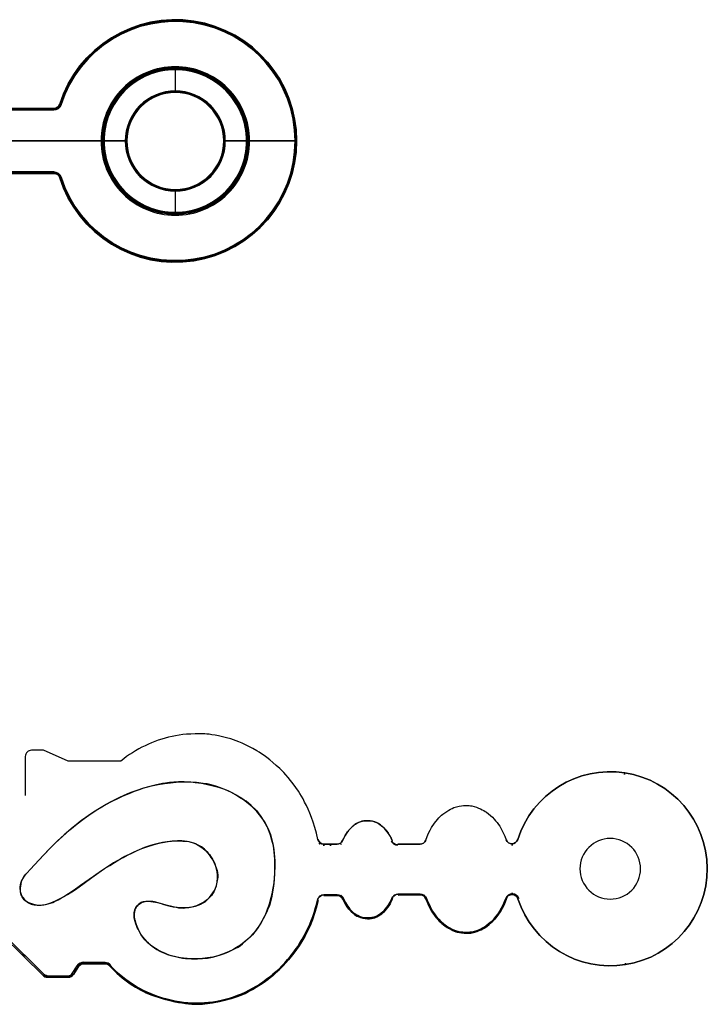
# Model space of a CAD drawing. Extents: x -553 to 949, y 557 to 2321.
# Tile 6 of 25: x -230 to -116, y 557 to 720. Entities that reach past the tile are written whole.
import ezdxf

# ---------------------------------------------------------------- set-up
doc = ezdxf.new("R2010")
doc.units = 0
for name, color, linetype in [('54.Minute Hand', 1, 'CONTINUOUS'), ('55.Hour Hand', 1, 'CONTINUOUS'), ('Default Layer', 1, 'CONTINUOUS')]:
    doc.layers.add(name, color=color, linetype=linetype)

msp = doc.modelspace()

# ---------------------------------------------------------------- linework, layer by layer
at = {"layer": '54.Minute Hand'}
for points in [[(-147.43, 584.39, -0.369581), (-129.77, 595.39, -0.369581), (-116.18, 579.63, 0.369581), (-129.77, 595.39, 0.369581), (-147.43, 584.39)], [(-180.38, 584.42, 0.353995), (-179.4, 583.63, -0.353995), (-180.38, 584.42)], [(-177.23, 583.63, 0.295492), (-176.31, 584.22, -0.295492), (-177.23, 583.63)], [(-168.23, 584.17, 0.295492), (-167.21, 583.5, -0.295492), (-168.23, 584.17)], [(-163.55, 583.63, 0.315844), (-162.61, 584.29, -0.315844), (-163.55, 583.63)], [(-149.33, 584.36, 0.323545), (-148.37, 583.69, 0.323545), (-147.43, 584.39, -0.323545), (-148.37, 583.69, -0.323545), (-149.33, 584.36)], [(-137.18, 579.57, 0.414214), (-132.18, 574.57, 0.414214), (-127.18, 579.57, 0.414214), (-132.18, 584.57, 0.414214), (-137.18, 579.57)], [(-127.18, 579.57, 0.414214), (-132.18, 584.57, 0.414214), (-137.18, 579.57, 0.414214), (-132.18, 574.57, 0.414214), (-127.18, 579.57)], [(-127.18, 579.57, 0.414214), (-132.18, 584.57, 0.414214), (-137.18, 579.57, 0.414214), (-132.18, 574.57, 0.414214), (-127.18, 579.57)], [(-147.4, 574.64, 0.369581), (-129.65, 563.77, 0.369581), (-116.18, 579.63, -0.369581), (-129.65, 563.77, -0.369581), (-147.4, 574.64)], [(-180.47, 574.38, -0.350647), (-179.38, 575.27, 0.350647), (-180.47, 574.38)], [(-177.19, 575.29, -0.295492), (-176.16, 574.63, 0.295492), (-177.19, 575.29)], [(-177.19, 575.16, -0.295492), (-176.28, 574.58, 0.295492), (-177.19, 575.16)], [(-168.2, 574.69, -0.295492), (-167.18, 575.37, 0.295492), (-168.2, 574.69)], [(-163.52, 575.39, -0.315844), (-162.46, 574.66, 0.315844), (-163.52, 575.39)], [(-163.52, 575.27, -0.315844), (-162.58, 574.62, 0.315844), (-163.52, 575.27)], [(-149.41, 574.69, -0.323545), (-148.34, 575.46, -0.323545), (-147.28, 574.68, 0.323545), (-148.34, 575.46, 0.323545), (-149.41, 574.69)], [(-149.3, 574.65, -0.323545), (-148.34, 575.33, -0.323545), (-147.4, 574.64, 0.323545), (-148.34, 575.33, 0.323545), (-149.3, 574.65)], [(-220.06, 563.59), (-219.85, 563.45, -0.253707), (-219.02, 563.91), (-219.02, 564.16, 0.253707), (-220.06, 563.59)], [(-219.96, 563.52, -0.253707), (-219.02, 564.03, 0.253707), (-219.96, 563.52)], [(-219.85, 563.45, -0.253707), (-219.02, 563.91, 0.253707), (-219.85, 563.45)], [(-215.49, 564.03, -0.212061), (-214.66, 563.66, 0.212061), (-215.49, 564.03)], [(-215.49, 563.91, -0.212061), (-214.75, 563.58, 0.212061), (-215.49, 563.91)], [(-225.71, 561.97, 0.196989), (-225.01, 561.69), (-225.01, 561.94, -0.196989), (-225.53, 562.15), (-225.71, 561.97)], [(-225.62, 562.06, 0.196989), (-225.01, 561.81, -0.196989), (-225.62, 562.06)], [(-221.55, 561.69), (-225.01, 561.69), (-221.55, 561.69, 0.253707), (-220.71, 562.14, -0.253707), (-221.55, 561.69)], [(-221.55, 561.81, 0.253707), (-220.81, 562.21, -0.253707), (-221.55, 561.81)]]:
    msp.add_lwpolyline(points, format="xyb", close=True, dxfattribs=at)
for points in [[(-129.81, 595.14), (-129.77, 595.39), (-129.81, 595.14)], [(-200.26, 564.71), (-201.2, 564.72), (-201.95, 564.76), (-202.52, 564.83), (-203.06, 564.91), (-203.57, 565.01), (-204.05, 565.11), (-204.5, 565.23), (-204.92, 565.35), (-205.3, 565.49), (-205.64, 565.63), (-206.19, 565.89), (-206.7, 566.16), (-207.18, 566.43), (-207.61, 566.71), (-208, 566.99), (-208.34, 567.28), (-208.65, 567.57), (-208.91, 567.86), (-209.19, 568.23), (-209.45, 568.58), (-209.67, 568.93), (-209.86, 569.26), (-210.03, 569.59), (-210.17, 569.9), (-210.29, 570.2), (-210.39, 570.49), (-210.55, 571.06), (-210.66, 571.56), (-210.7, 571.97), (-210.7, 572.15), (-210.68, 572.31), (-210.62, 572.56), (-210.55, 572.79), (-210.38, 573.18), (-210.21, 573.47), (-210.12, 573.58), (-210.04, 573.65), (-209.79, 573.82), (-209.55, 573.95), (-209.32, 574.05), (-209.1, 574.12), (-208.89, 574.17), (-208.71, 574.21), (-208.4, 574.22), (-207.96, 574.19), (-207.56, 574.14), (-207.18, 574.08), (-206.84, 574), (-206.25, 573.85), (-205.78, 573.7), (-204.72, 573.42), (-204.23, 573.31), (-203.77, 573.22), (-203.35, 573.16), (-202.96, 573.12), (-202.59, 573.1), (-202.27, 573.12), (-201.67, 573.19), (-201.11, 573.29), (-200.59, 573.42), (-200.11, 573.58), (-199.69, 573.75), (-199.31, 573.94), (-199, 574.15), (-198.74, 574.36), (-198.34, 574.78), (-197.99, 575.2), (-197.7, 575.61), (-197.46, 576.01), (-197.27, 576.4), (-197.12, 576.76), (-197.03, 577.1), (-196.98, 577.42), (-196.95, 578.01), (-196.96, 578.56), (-197.01, 579.07), (-197.1, 579.54), (-197.21, 579.97), (-197.34, 580.36), (-197.49, 580.7), (-197.65, 580.98), (-197.96, 581.44), (-198.26, 581.86), (-198.55, 582.22), (-198.83, 582.54), (-199.1, 582.8), (-199.34, 583.02), (-199.57, 583.19), (-199.78, 583.31), (-200.35, 583.58), (-200.91, 583.79), (-201.44, 583.95), (-201.93, 584.06), (-202.39, 584.14), (-202.81, 584.18), (-203.19, 584.19), (-203.52, 584.19), (-204.41, 584.12), (-205.24, 584.02), (-206.02, 583.89), (-206.73, 583.75), (-207.39, 583.59), (-207.98, 583.41), (-208.51, 583.24), (-208.98, 583.06), (-209.88, 582.68), (-210.72, 582.31), (-211.51, 581.94), (-212.23, 581.58), (-212.9, 581.23), (-213.51, 580.89), (-214.08, 580.55), (-214.59, 580.23), (-216.09, 579.23), (-217.41, 578.31), (-219.51, 576.8), (-220.58, 576.06), (-221.5, 575.44), (-222.3, 574.94), (-223.03, 574.55), (-223.58, 574.29), (-224.11, 574.06), (-224.63, 573.87), (-225.12, 573.71), (-225.59, 573.6), (-226.03, 573.53), (-226.44, 573.52), (-226.63, 573.54), (-226.81, 573.57), (-227.21, 573.66), (-227.58, 573.78), (-227.91, 573.9), (-228.19, 574.03), (-228.44, 574.17), (-228.65, 574.31), (-228.81, 574.46), (-228.93, 574.61), (-229.13, 574.95), (-229.28, 575.29), (-229.39, 575.63), (-229.45, 575.96), (-229.48, 576.29), (-229.48, 576.6), (-229.44, 576.91), (-229.37, 577.21), (-229.25, 577.53), (-229.11, 577.83), (-228.94, 578.12), (-228.75, 578.39), (-228.54, 578.66), (-228.31, 578.92), (-227.85, 579.43), (-228.31, 578.93), (-228.74, 578.43), (-228.92, 578.18), (-229.08, 577.94), (-229.2, 577.71), (-229.29, 577.48), (-229.38, 577.09), (-229.45, 576.73), (-229.48, 576.38), (-229.49, 576.06), (-229.47, 575.77), (-229.43, 575.52), (-229.37, 575.31), (-229.29, 575.15), (-229.05, 574.82), (-228.81, 574.54), (-228.56, 574.31), (-228.32, 574.11), (-228.08, 573.96), (-227.86, 573.84), (-227.65, 573.76), (-227.47, 573.71), (-227.17, 573.65), (-226.88, 573.61), (-226.32, 573.58), (-225.79, 573.61), (-225.3, 573.68), (-224.86, 573.78), (-224.46, 573.9), (-224.11, 574.03), (-223.83, 574.16), (-223.21, 574.47), (-222.65, 574.77), (-221.7, 575.32), (-220.96, 575.79), (-220.38, 576.18), (-218.93, 577.22), (-217.64, 578.16), (-216.51, 578.96), (-215.55, 579.61), (-214.72, 580.14), (-213.94, 580.62), (-213.19, 581.06), (-212.48, 581.45), (-211.82, 581.81), (-211.19, 582.12), (-210.6, 582.39), (-210.05, 582.63), (-209.23, 582.95), (-208.44, 583.23), (-207.7, 583.48), (-206.99, 583.69), (-206.32, 583.86), (-205.68, 583.99), (-205.08, 584.08), (-204.51, 584.13), (-203.86, 584.16), (-203.25, 584.16), (-202.68, 584.15), (-202.16, 584.11), (-201.69, 584.05), (-201.27, 583.96), (-200.9, 583.86), (-200.59, 583.72), (-200.12, 583.47), (-199.69, 583.21), (-199.32, 582.94), (-198.99, 582.67), (-198.7, 582.41), (-198.46, 582.16), (-198.25, 581.91), (-198.09, 581.67), (-197.79, 581.16), (-197.53, 580.66), (-197.31, 580.19), (-197.14, 579.73), (-197.02, 579.3), (-196.94, 578.9), (-196.9, 578.53), (-196.91, 578.2), (-196.98, 577.63), (-197.08, 577.1), (-197.22, 576.62), (-197.37, 576.18), (-197.55, 575.79), (-197.74, 575.46), (-197.94, 575.17), (-198.15, 574.94), (-198.6, 574.53), (-199.05, 574.19), (-199.5, 573.89), (-199.95, 573.66), (-200.38, 573.47), (-200.79, 573.33), (-201.18, 573.24), (-201.54, 573.18), (-202.11, 573.15), (-202.64, 573.14), (-203.14, 573.16), (-203.61, 573.21), (-204.05, 573.27), (-204.46, 573.35), (-205.19, 573.54), (-206.71, 573.98), (-207.33, 574.13), (-207.62, 574.18), (-207.9, 574.2), (-208.49, 574.2), (-208.99, 574.15), (-209.21, 574.11), (-209.4, 574.06), (-209.56, 573.99), (-209.69, 573.91), (-209.89, 573.75), (-210.06, 573.59), (-210.21, 573.43), (-210.33, 573.27), (-210.5, 572.98), (-210.58, 572.75), (-210.64, 572.45), (-210.67, 572.17), (-210.67, 571.91), (-210.66, 571.68), (-210.61, 571.28), (-210.54, 570.98), (-210.39, 570.53), (-210.24, 570.12), (-210.09, 569.73), (-209.93, 569.39), (-209.77, 569.07), (-209.62, 568.79), (-209.46, 568.55), (-209.31, 568.35), (-208.92, 567.9), (-208.52, 567.49), (-208.12, 567.12), (-207.73, 566.8), (-207.34, 566.52), (-206.95, 566.27), (-206.58, 566.06), (-206.21, 565.89), (-205.68, 565.66), (-205.16, 565.46), (-204.66, 565.29), (-204.16, 565.15), (-203.66, 565.03), (-203.18, 564.93), (-202.69, 564.85), (-202.2, 564.79), (-201.72, 564.75), (-201.23, 564.72), (-200.75, 564.71), (-200.26, 564.71), (-199.43, 564.76), (-198.6, 564.85), (-197.78, 565), (-197.15, 565.15), (-196.44, 565.37), (-195.76, 565.61), (-195.13, 565.86), (-194.55, 566.13), (-194.02, 566.4), (-193.56, 566.67), (-193.16, 566.93), (-192.84, 567.18), (-192.17, 567.78), (-191.57, 568.36), (-191.05, 568.92), (-190.59, 569.46), (-190.2, 569.97), (-189.86, 570.46), (-189.58, 570.93), (-189.35, 571.37), (-189.1, 571.89), (-188.88, 572.41), (-188.68, 572.93), (-188.49, 573.45), (-188.33, 573.95), (-188.18, 574.45), (-187.93, 575.43), (-187.75, 576.36), (-187.62, 577.25), (-187.54, 578.09), (-187.51, 578.87), (-187.5, 580.45), (-187.51, 581.15), (-187.54, 581.79), (-187.59, 582.36), (-187.65, 582.88), (-187.73, 583.34), (-187.82, 583.75), (-188.01, 584.46), (-188.22, 585.12), (-188.44, 585.73), (-188.66, 586.27), (-188.87, 586.76), (-189.09, 587.18), (-189.3, 587.54), (-189.5, 587.83), (-190, 588.47), (-190.48, 589.04), (-190.94, 589.54), (-191.39, 589.99), (-191.81, 590.37), (-192.21, 590.7), (-192.58, 590.97), (-192.91, 591.19), (-193.84, 591.73), (-194.75, 592.19), (-195.62, 592.59), (-196.45, 592.92), (-197.24, 593.19), (-197.98, 593.4), (-198.66, 593.56), (-199.28, 593.66), (-200.41, 593.78), (-201.47, 593.85), (-202.45, 593.89), (-203.35, 593.89), (-204.16, 593.85), (-204.88, 593.8), (-205.5, 593.72), (-206.02, 593.63), (-207.21, 593.35), (-208.31, 593.08), (-209.31, 592.79), (-210.22, 592.5), (-211.05, 592.21), (-211.8, 591.92), (-212.48, 591.63), (-213.09, 591.34), (-213.85, 590.96), (-214.59, 590.56), (-215.31, 590.16), (-216.02, 589.75), (-216.7, 589.33), (-217.38, 588.91), (-218.03, 588.47), (-218.67, 588.03), (-219.29, 587.57), (-219.9, 587.12), (-221.08, 586.17), (-222.21, 585.2), (-223.3, 584.19), (-224.46, 583.04), (-225.59, 581.86), (-227.85, 579.43), (-225.65, 581.81), (-224.64, 582.87), (-223.73, 583.78), (-222.5, 584.92), (-221.29, 585.99), (-220.09, 586.97), (-218.91, 587.88), (-217.77, 588.7), (-216.66, 589.43), (-215.6, 590.06), (-215.09, 590.34), (-214.6, 590.59), (-213.49, 591.13), (-212.47, 591.6), (-211.51, 592.01), (-210.64, 592.36), (-209.83, 592.66), (-209.1, 592.9), (-208.43, 593.09), (-207.83, 593.24), (-206.72, 593.46), (-205.66, 593.64), (-204.67, 593.77), (-203.74, 593.86), (-202.88, 593.91), (-202.07, 593.92), (-201.33, 593.89), (-200.64, 593.83), (-199.57, 593.67), (-198.57, 593.49), (-197.63, 593.27), (-196.76, 593.03), (-195.95, 592.76), (-195.22, 592.47), (-194.56, 592.16), (-193.98, 591.84), (-193.29, 591.41), (-192.67, 590.99), (-192.11, 590.58), (-191.61, 590.19), (-191.17, 589.81), (-190.79, 589.45), (-190.47, 589.11), (-190.21, 588.78), (-189.78, 588.18), (-189.39, 587.6), (-189.06, 587.05), (-188.78, 586.54), (-188.55, 586.07), (-188.36, 585.64), (-188.22, 585.27), (-188.13, 584.94), (-187.93, 584.14), (-187.78, 583.4), (-187.66, 582.72), (-187.58, 582.08), (-187.52, 581.5), (-187.49, 580.96), (-187.48, 580.47), (-187.48, 580.03), (-187.52, 578.87), (-187.6, 577.76), (-187.72, 576.71), (-187.86, 575.71), (-188.05, 574.78), (-188.27, 573.93), (-188.39, 573.53), (-188.52, 573.15), (-188.67, 572.8), (-188.82, 572.46), (-189.22, 571.66), (-189.62, 570.94), (-190.02, 570.28), (-190.41, 569.69), (-190.8, 569.17), (-191.18, 568.7), (-191.56, 568.3), (-191.93, 567.96), (-192.55, 567.45), (-193.17, 567), (-193.79, 566.59), (-194.41, 566.23), (-195.03, 565.92), (-195.65, 565.65), (-196.28, 565.41), (-196.91, 565.21), (-197.73, 565.01), (-198.57, 564.86), (-199.41, 564.76), (-200.26, 564.71)], [(-168.12, 584.22), (-168.32, 584.65), (-168.54, 585.05), (-168.75, 585.4), (-168.94, 585.68), (-169.4, 586.21), (-169.83, 586.63), (-170.04, 586.8), (-170.23, 586.94), (-170.42, 587.06), (-170.6, 587.14), (-171.01, 587.29), (-171.4, 587.4), (-171.79, 587.47), (-172.16, 587.5), (-172.51, 587.5), (-172.83, 587.47), (-173.12, 587.41), (-173.38, 587.33), (-173.71, 587.18), (-174.01, 587.02), (-174.28, 586.86), (-174.52, 586.68), (-174.75, 586.49), (-174.95, 586.3), (-175.14, 586.1), (-175.32, 585.89), (-175.61, 585.49), (-175.87, 585.08), (-176.11, 584.65), (-176.31, 584.22), (-176.11, 584.65), (-175.89, 585.05), (-175.68, 585.4), (-175.49, 585.68), (-175.03, 586.21), (-174.6, 586.63), (-174.4, 586.8), (-174.2, 586.94), (-174.01, 587.06), (-173.83, 587.14), (-173.43, 587.29), (-173.03, 587.4), (-172.64, 587.47), (-172.27, 587.5), (-171.92, 587.5), (-171.6, 587.47), (-171.31, 587.41), (-171.05, 587.33), (-170.72, 587.18), (-170.42, 587.02), (-170.15, 586.86), (-169.91, 586.68), (-169.68, 586.49), (-169.48, 586.3), (-169.29, 586.1), (-169.11, 585.89), (-168.82, 585.49), (-168.56, 585.08), (-168.33, 584.65), (-168.12, 584.22)], [(-180.19, 583.66), (-180.03, 583.85), (-180.19, 583.66)], [(-179.4, 583.38), (-179.4, 583.63), (-179.4, 583.38)], [(-179.4, 583.63), (-177.23, 583.63), (-179.4, 583.63)], [(-178.31, 583.38), (-178.31, 583.63), (-178.31, 583.38)], [(-176.68, 583.79), (-176.55, 583.58), (-176.68, 583.79)], [(-167.89, 583.58), (-167.75, 583.79), (-167.89, 583.58)], [(-167.21, 583.63), (-163.55, 583.63), (-167.21, 583.63)], [(-148.37, 583.44), (-148.37, 583.69), (-148.37, 583.44)], [(-180.16, 575.12), (-180, 574.92), (-180.16, 575.12)], [(-179.38, 575.28), (-177.19, 575.28), (-179.38, 575.28)], [(-177.19, 575.16), (-179.38, 575.15), (-177.19, 575.16)], [(-178.29, 575.15), (-178.29, 575.4), (-178.29, 575.15)], [(-176.65, 575.01), (-176.51, 575.22), (-176.65, 575.01)], [(-167.85, 575.29), (-167.72, 575.08), (-167.85, 575.29)], [(-167.18, 575.37), (-163.52, 575.39), (-167.18, 575.37)], [(-163.52, 575.27), (-167.17, 575.24), (-163.52, 575.27)], [(-165.35, 575.26), (-165.35, 575.51), (-165.35, 575.26)], [(-162.94, 575.09), (-162.8, 575.3), (-162.94, 575.09)], [(-148.34, 575.33), (-148.34, 575.58), (-148.34, 575.33)], [(-214.75, 563.58), (-214.36, 563.16), (-213.95, 562.75), (-213.54, 562.36), (-213.11, 561.98), (-212.68, 561.61), (-212.24, 561.27), (-211.8, 560.94), (-211.36, 560.62), (-210.48, 560.05), (-209.6, 559.55), (-209.17, 559.33), (-208.75, 559.14), (-208.34, 558.96), (-207.95, 558.81), (-207.25, 558.56), (-206.56, 558.33), (-205.89, 558.13), (-205.24, 557.95), (-204.6, 557.79), (-203.98, 557.65), (-203.38, 557.54), (-202.8, 557.44), (-202.24, 557.36), (-201.7, 557.3), (-201.19, 557.25), (-200.7, 557.23), (-200.24, 557.22), (-199.8, 557.23), (-199.39, 557.26), (-199.01, 557.3), (-197.75, 557.49), (-196.6, 557.71), (-195.56, 557.94), (-194.62, 558.2), (-193.79, 558.47), (-193.05, 558.74), (-192.4, 559.03), (-191.85, 559.31), (-191.19, 559.68), (-190.57, 560.06), (-189.96, 560.45), (-189.38, 560.85), (-188.82, 561.25), (-188.29, 561.66), (-187.77, 562.07), (-187.28, 562.5), (-186.8, 562.93), (-186.35, 563.37), (-185.91, 563.82), (-185.49, 564.28), (-185.08, 564.75), (-184.7, 565.22), (-184.32, 565.71), (-183.96, 566.2), (-183.34, 567.14), (-182.76, 568.1), (-182.22, 569.09), (-181.74, 570.11), (-181.31, 571.14), (-180.93, 572.2), (-180.61, 573.27), (-180.35, 574.36), (-180.61, 573.27), (-180.93, 572.21), (-181.29, 571.18), (-181.68, 570.19), (-182.11, 569.26), (-182.55, 568.39), (-183.01, 567.59), (-183.48, 566.88), (-183.93, 566.27), (-184.37, 565.68), (-184.82, 565.12), (-185.26, 564.58), (-185.7, 564.07), (-186.14, 563.59), (-186.57, 563.13), (-187, 562.7), (-187.42, 562.3), (-187.84, 561.93), (-188.24, 561.58), (-188.64, 561.26), (-189.03, 560.97), (-189.4, 560.71), (-189.76, 560.48), (-190.11, 560.27), (-191.24, 559.67), (-192.28, 559.15), (-193.26, 558.71), (-194.16, 558.35), (-194.98, 558.06), (-195.74, 557.83), (-196.41, 557.67), (-197.02, 557.57), (-197.75, 557.48), (-198.47, 557.41), (-199.17, 557.36), (-199.85, 557.34), (-200.52, 557.33), (-201.18, 557.35), (-201.82, 557.38), (-202.45, 557.43), (-203.07, 557.51), (-203.68, 557.6), (-204.28, 557.71), (-204.87, 557.83), (-205.45, 557.98), (-206.02, 558.14), (-206.58, 558.32), (-207.14, 558.51), (-207.68, 558.72), (-208.22, 558.94), (-208.74, 559.18), (-209.26, 559.43), (-209.77, 559.7), (-210.28, 559.98), (-210.77, 560.28), (-211.26, 560.59), (-211.74, 560.91), (-212.2, 561.25), (-212.66, 561.61), (-213.1, 561.97), (-213.53, 562.35), (-213.95, 562.75), (-214.36, 563.16), (-214.75, 563.58)], [(-214.66, 563.66), (-214.18, 563.16), (-213.69, 562.67), (-213.18, 562.21), (-212.65, 561.76), (-212.11, 561.34), (-211.55, 560.94), (-210.98, 560.55), (-210.39, 560.19), (-209.79, 559.84), (-209.17, 559.52), (-208.55, 559.22), (-207.92, 558.95), (-207.27, 558.69), (-206.62, 558.46), (-205.97, 558.25), (-205.3, 558.06), (-204.63, 557.9), (-203.95, 557.76), (-203.27, 557.64), (-202.58, 557.55), (-201.89, 557.48), (-201.2, 557.44), (-200.51, 557.42), (-199.83, 557.42), (-199.14, 557.45), (-198.45, 557.51), (-197.76, 557.59), (-197.08, 557.71), (-196.4, 557.84), (-195.72, 558), (-195.05, 558.19), (-194.4, 558.4), (-193.75, 558.63), (-193.11, 558.89), (-192.48, 559.17), (-191.85, 559.47), (-191.24, 559.79), (-190.64, 560.14), (-190.05, 560.5), (-189.47, 560.89), (-188.91, 561.29), (-188.36, 561.71), (-187.83, 562.15), (-187.31, 562.61), (-186.8, 563.08), (-186.31, 563.57), (-185.84, 564.07), (-185.38, 564.59), (-184.94, 565.12), (-184.51, 565.66), (-184.11, 566.22), (-183.71, 566.78), (-183.34, 567.36), (-182.99, 567.95), (-182.65, 568.55), (-182.33, 569.17), (-182.02, 569.79), (-181.74, 570.43), (-181.47, 571.07), (-181.23, 571.72), (-181.01, 572.37), (-180.81, 573.04), (-180.63, 573.71), (-180.47, 574.38), (-180.63, 573.71), (-180.81, 573.04), (-181.01, 572.38), (-181.23, 571.73), (-181.47, 571.08), (-181.73, 570.45), (-182.01, 569.82), (-182.31, 569.2), (-182.63, 568.58), (-182.97, 567.98), (-183.33, 567.39), (-183.7, 566.8), (-184.09, 566.23), (-184.5, 565.68), (-184.93, 565.13), (-185.37, 564.6), (-185.82, 564.09), (-186.3, 563.59), (-186.79, 563.1), (-187.29, 562.62), (-187.81, 562.17), (-188.35, 561.72), (-188.89, 561.3), (-189.46, 560.9), (-190.03, 560.51), (-190.61, 560.15), (-191.21, 559.81), (-191.81, 559.49), (-192.43, 559.19), (-193.06, 558.91), (-193.7, 558.65), (-194.35, 558.41), (-195.02, 558.2), (-195.68, 558.01), (-196.36, 557.85), (-197.03, 557.71), (-197.71, 557.6), (-198.4, 557.52), (-199.08, 557.46), (-199.77, 557.42), (-200.46, 557.42), (-201.16, 557.43), (-201.85, 557.48), (-202.54, 557.54), (-203.23, 557.64), (-203.91, 557.75), (-204.59, 557.89), (-205.26, 558.05), (-205.93, 558.24), (-206.59, 558.45), (-207.24, 558.68), (-207.89, 558.94), (-208.53, 559.22), (-209.15, 559.52), (-209.77, 559.83), (-210.36, 560.17), (-210.95, 560.53), (-211.52, 560.92), (-212.08, 561.32), (-212.63, 561.75), (-213.16, 562.19), (-213.68, 562.66), (-214.18, 563.15), (-214.66, 563.66)], [(-176.28, 574.58), (-176.07, 574.15), (-175.85, 573.75), (-175.64, 573.4), (-175.44, 573.13), (-174.98, 572.6), (-174.54, 572.18), (-174.34, 572.01), (-174.14, 571.87), (-173.95, 571.76), (-173.77, 571.68), (-173.36, 571.53), (-172.97, 571.43), (-172.58, 571.36), (-172.21, 571.33), (-171.86, 571.33), (-171.54, 571.36), (-171.25, 571.42), (-170.99, 571.51), (-170.66, 571.66), (-170.37, 571.82), (-170.1, 571.99), (-169.85, 572.17), (-169.63, 572.36), (-169.42, 572.55), (-169.24, 572.76), (-169.06, 572.97), (-168.77, 573.37), (-168.51, 573.78), (-168.29, 574.21), (-168.08, 574.64), (-168.28, 574.21), (-168.49, 573.81), (-168.7, 573.45), (-168.9, 573.18), (-169.35, 572.65), (-169.77, 572.22), (-169.98, 572.05), (-170.17, 571.91), (-170.36, 571.79), (-170.54, 571.7), (-170.94, 571.55), (-171.34, 571.44), (-171.73, 571.37), (-172.1, 571.33), (-172.45, 571.33), (-172.77, 571.35), (-173.06, 571.41), (-173.32, 571.49), (-173.65, 571.64), (-173.95, 571.79), (-174.22, 571.96), (-174.47, 572.13), (-174.69, 572.32), (-174.9, 572.51), (-175.09, 572.71), (-175.27, 572.92), (-175.56, 573.31), (-175.83, 573.72), (-176.06, 574.15), (-176.28, 574.58)], [(-176.16, 574.63), (-175.86, 574.03), (-175.69, 573.74), (-175.51, 573.46), (-175.31, 573.18), (-175.1, 572.92), (-174.88, 572.67), (-174.64, 572.43), (-174.38, 572.21), (-174.1, 572.01), (-173.8, 571.84), (-173.49, 571.7), (-173.17, 571.59), (-172.83, 571.51), (-172.49, 571.47), (-172.15, 571.46), (-171.81, 571.48), (-171.47, 571.53), (-171.13, 571.61), (-170.81, 571.72), (-170.5, 571.87), (-170.2, 572.05), (-169.93, 572.25), (-169.67, 572.48), (-169.44, 572.72), (-169.22, 572.98), (-169.01, 573.24), (-168.82, 573.52), (-168.65, 573.8), (-168.49, 574.09), (-168.2, 574.69), (-168.49, 574.09), (-168.65, 573.8), (-168.83, 573.51), (-169.02, 573.23), (-169.23, 572.96), (-169.45, 572.71), (-169.69, 572.47), (-169.94, 572.24), (-170.22, 572.04), (-170.51, 571.86), (-170.82, 571.72), (-171.14, 571.6), (-171.48, 571.52), (-171.82, 571.47), (-172.16, 571.46), (-172.5, 571.47), (-172.84, 571.51), (-173.18, 571.59), (-173.5, 571.7), (-173.82, 571.85), (-174.11, 572.02), (-174.39, 572.22), (-174.65, 572.44), (-174.89, 572.68), (-175.12, 572.93), (-175.32, 573.19), (-175.52, 573.47), (-175.69, 573.75), (-175.86, 574.03), (-176.16, 574.63)], [(-162.58, 574.62), (-162.34, 574.03), (-162.09, 573.47), (-161.83, 572.97), (-161.59, 572.55), (-161.08, 571.83), (-160.6, 571.22), (-160.37, 570.96), (-160.14, 570.73), (-159.93, 570.54), (-159.72, 570.37), (-159.38, 570.12), (-159.05, 569.9), (-158.73, 569.7), (-158.43, 569.54), (-158.15, 569.4), (-157.89, 569.29), (-157.65, 569.2), (-157.43, 569.14), (-157.02, 569.06), (-156.64, 569), (-156.29, 568.96), (-155.96, 568.94), (-155.66, 568.94), (-155.39, 568.95), (-155.15, 568.98), (-154.93, 569.02), (-154.52, 569.13), (-154.14, 569.25), (-153.8, 569.38), (-153.48, 569.52), (-153.2, 569.66), (-152.95, 569.8), (-152.72, 569.94), (-152.53, 570.08), (-152.17, 570.36), (-151.85, 570.65), (-151.55, 570.93), (-151.27, 571.22), (-151.02, 571.51), (-150.78, 571.8), (-150.56, 572.1), (-150.36, 572.41), (-150.04, 572.94), (-149.76, 573.5), (-149.51, 574.07), (-149.3, 574.65), (-149.51, 574.07), (-149.74, 573.53), (-149.98, 573.04), (-150.21, 572.64), (-150.71, 571.9), (-151.2, 571.29), (-151.43, 571.03), (-151.65, 570.8), (-151.87, 570.6), (-152.07, 570.43), (-152.75, 569.95), (-153.06, 569.75), (-153.35, 569.58), (-153.63, 569.44), (-153.89, 569.32), (-154.13, 569.23), (-154.35, 569.16), (-154.75, 569.08), (-155.13, 569.01), (-155.49, 568.97), (-155.82, 568.94), (-156.12, 568.93), (-156.39, 568.94), (-156.63, 568.97), (-156.84, 569.01), (-157.26, 569.11), (-157.64, 569.23), (-157.99, 569.35), (-158.3, 569.48), (-158.59, 569.61), (-158.84, 569.75), (-159.07, 569.89), (-159.26, 570.02), (-159.62, 570.3), (-159.94, 570.58), (-160.25, 570.86), (-160.52, 571.15), (-160.78, 571.43), (-161.01, 571.73), (-161.23, 572.02), (-161.44, 572.32), (-161.77, 572.87), (-162.07, 573.44), (-162.34, 574.02), (-162.58, 574.62)], [(-162.46, 574.66), (-162.25, 574.13), (-162.01, 573.61), (-161.75, 573.1), (-161.47, 572.61), (-161.15, 572.13), (-160.81, 571.67), (-160.45, 571.24), (-160.05, 570.83), (-159.62, 570.45), (-159.16, 570.11), (-158.67, 569.81), (-158.15, 569.55), (-157.61, 569.34), (-157.06, 569.19), (-156.78, 569.14), (-156.49, 569.1), (-156.2, 569.07), (-155.91, 569.07), (-155.62, 569.07), (-155.34, 569.1), (-155.05, 569.14), (-154.77, 569.2), (-154.22, 569.36), (-153.68, 569.57), (-153.17, 569.83), (-152.68, 570.13), (-152.22, 570.48), (-151.79, 570.85), (-151.39, 571.26), (-151.02, 571.7), (-150.68, 572.15), (-150.37, 572.63), (-150.09, 573.12), (-149.84, 573.63), (-149.61, 574.16), (-149.41, 574.69), (-149.61, 574.15), (-149.84, 573.62), (-150.1, 573.11), (-150.38, 572.62), (-150.69, 572.14), (-151.03, 571.69), (-151.4, 571.25), (-151.8, 570.85), (-152.23, 570.47), (-152.69, 570.12), (-153.18, 569.82), (-153.7, 569.56), (-154.23, 569.35), (-154.79, 569.19), (-155.07, 569.14), (-155.35, 569.1), (-155.64, 569.07), (-155.93, 569.07), (-156.22, 569.07), (-156.51, 569.1), (-156.8, 569.14), (-157.08, 569.19), (-157.63, 569.35), (-158.17, 569.56), (-158.68, 569.81), (-159.17, 570.12), (-159.63, 570.46), (-160.06, 570.84), (-160.46, 571.26), (-160.82, 571.69), (-161.16, 572.14), (-161.47, 572.62), (-161.76, 573.11), (-162.01, 573.62), (-162.25, 574.13), (-162.46, 574.66)], [(-229.19, 565.41), (-228.66, 565.23), (-229.19, 565.41)], [(-228.93, 565.15), (-228.93, 565.5), (-228.93, 565.15)], [(-219.61, 564.01), (-219.49, 563.79), (-219.61, 564.01)], [(-219.02, 564.03), (-215.49, 564.03), (-219.02, 564.03)], [(-215.49, 563.91), (-219.02, 563.91), (-215.49, 563.91)], [(-217.26, 563.91), (-217.26, 564.16), (-217.26, 563.91)], [(-215.49, 563.91), (-215.49, 564.16), (-215.49, 563.91)], [(-215.09, 563.82), (-214.99, 564.05), (-215.09, 563.82)], [(-129.65, 563.77), (-129.69, 564.02), (-129.65, 563.77)], [(-225.38, 561.76), (-225.29, 561.99), (-225.38, 561.76)], [(-223.28, 561.69), (-223.28, 561.94), (-223.28, 561.69)], [(-221.19, 562.03), (-221.07, 561.81), (-221.19, 562.03)], [(-220.92, 562.28), (-220.71, 562.14), (-220.92, 562.28)], [(-219.85, 563.45), (-220.71, 562.14), (-219.85, 563.45)], [(-220.54, 562.87), (-220.24, 562.87), (-220.54, 562.87)], [(-220.49, 562.48), (-220.28, 563.26), (-220.49, 562.48)], [(-225.01, 561.81), (-221.55, 561.81), (-225.01, 561.81)]]:
    msp.add_lwpolyline(points, close=True, dxfattribs=at)
for points in [[(-232.32, 568.49), (-225.71, 561.97), (-232.32, 568.49), (-225.71, 561.97, 0.196989), (-225.01, 561.69), (-225.01, 561.94), (-221.55, 561.94, 0.253707), (-220.92, 562.28), (-220.06, 563.59, -0.253707), (-219.02, 564.16), (-215.49, 564.16, -0.212061), (-214.57, 563.75)], [(-232.14, 568.67), (-225.53, 562.15, 0.196989), (-225.01, 561.94), (-221.55, 561.94), (-221.55, 561.69), (-221.55, 561.94, 0.253707), (-220.92, 562.28), (-220.06, 563.59), (-219.85, 563.45), (-220.71, 562.14, -0.253707), (-221.55, 561.69), (-225.01, 561.69, -0.196989), (-225.71, 561.97), (-225.53, 562.15), (-232.14, 568.67)]]:
    msp.add_lwpolyline(points, format="xyb", dxfattribs=at)
at = {"layer": '55.Hour Hand'}
for points in [[(-235.77, 704.85), (-223.92, 704.85, 0.326677), (-222.85, 705.63, -0.369822), (-200.86, 719.25, -0.369822), (-184.03, 699.61, -0.369822), (-200.86, 679.97, -0.369822), (-222.85, 693.59, 0.369822), (-200.86, 679.97, 0.369822), (-184.03, 699.61, 0.369822), (-200.86, 719.25, 0.369822), (-222.85, 705.63, -0.326677), (-223.92, 704.85), (-235.77, 704.85)], [(-222.96, 705.67, -0.369822), (-200.84, 719.38, -0.369822), (-183.9, 699.61, 0.369822), (-200.84, 719.38, 0.369822), (-222.96, 705.67)], [(-216.15, 699.61, 0.414214), (-203.9, 687.36, 0.414214), (-191.65, 699.61, 0.414214), (-203.9, 711.86, 0.414214), (-216.15, 699.61)], [(-216.03, 699.61, -0.414214), (-203.9, 711.74, -0.414214), (-191.78, 699.61, -0.414214), (-203.9, 687.49, -0.414214), (-216.03, 699.61)], [(-215.9, 699.61, -0.414214), (-203.9, 711.61, -0.414214), (-191.9, 699.61, -0.414214), (-203.9, 687.61, -0.414214), (-215.9, 699.61)], [(-191.9, 699.61, 0.414214), (-203.9, 711.61, 0.414214), (-215.9, 699.61, 0.414214), (-203.9, 687.61, 0.414214), (-191.9, 699.61)], [(-191.9, 699.61, 0.414214), (-203.9, 711.61, 0.414214), (-215.9, 699.61, 0.414214), (-203.9, 687.61, 0.414214), (-191.9, 699.61)], [(-215.78, 699.61, 0.414214), (-203.9, 687.74, 0.414214), (-192.03, 699.61, 0.414214), (-203.9, 711.49, 0.414214), (-215.78, 699.61)], [(-192.15, 699.61, 0.414214), (-203.9, 711.36, 0.414214), (-215.65, 699.61, 0.414214), (-203.9, 687.86, 0.414214), (-192.15, 699.61)], [(-212.15, 699.61, 0.414214), (-203.9, 691.36, 0.414214), (-195.65, 699.61, 0.414214), (-203.9, 707.86, 0.414214), (-212.15, 699.61)], [(-212.15, 699.61, 0.414214), (-203.9, 691.36, 0.414214), (-195.65, 699.61, 0.414214), (-203.9, 707.86, 0.414214), (-212.15, 699.61)], [(-212.03, 699.61, 0.414214), (-203.9, 691.49, 0.414214), (-195.78, 699.61, 0.414214), (-203.9, 707.74, 0.414214), (-212.03, 699.61)], [(-212.03, 699.61, -0.414214), (-203.9, 707.74, -0.414214), (-195.78, 699.61, -0.414214), (-203.9, 691.49, -0.414214), (-212.03, 699.61)], [(-211.9, 699.61, 0.414214), (-203.9, 691.61, 0.414214), (-195.9, 699.61, 0.414214), (-203.9, 707.61, 0.414214), (-211.9, 699.61)], [(-195.9, 699.61, 0.414214), (-203.9, 707.61, 0.414214), (-211.9, 699.61, 0.414214), (-203.9, 691.61, 0.414214), (-195.9, 699.61)], [(-195.9, 699.61, 0.414214), (-203.9, 707.61, 0.414214), (-211.9, 699.61, 0.414214), (-203.9, 691.61, 0.414214), (-195.9, 699.61)], [(-236.71, 705.65, 0.321023), (-235.77, 704.97), (-235.77, 704.72), (-223.92, 704.72), (-223.92, 704.97), (-235.77, 704.97, -0.321023), (-236.71, 705.65)], [(-223.92, 704.72), (-223.92, 704.97, 0.326677), (-222.96, 705.67), (-222.73, 705.6, -0.326677), (-223.92, 704.72)], [(-223.92, 704.97, 0.326677), (-222.96, 705.67, -0.326677), (-223.92, 704.97)], [(-222.96, 693.55, 0.369822), (-200.84, 679.85, 0.369822), (-183.9, 699.61, -0.369822), (-200.84, 679.85, -0.369822), (-222.96, 693.55)], [(-223.92, 694.25), (-223.92, 694.5, -0.326677), (-222.73, 693.63), (-222.96, 693.55, 0.326677), (-223.92, 694.25)], [(-223.92, 694.38, -0.326677), (-222.85, 693.59, 0.326677), (-223.92, 694.38)]]:
    msp.add_lwpolyline(points, format="xyb", close=True, dxfattribs=at)
for points in [[(-192.15, 699.61), (-195.65, 699.61), (-184.15, 699.61, 0.369822), (-200.88, 719.13, 0.369822), (-222.73, 705.6), (-222.96, 705.67, -0.369822), (-200.84, 719.38, -0.369822), (-183.9, 699.61, -0.369822), (-200.84, 679.85, -0.369822), (-222.96, 693.55, 0.326677), (-223.92, 694.25, -0.326677), (-222.96, 693.55), (-222.73, 693.63, 0.369822), (-200.88, 680.1, 0.369822), (-184.15, 699.61), (-191.65, 699.61)], [(-235.77, 704.72), (-223.92, 704.72, 0.326677), (-222.73, 705.6, -0.369822), (-200.88, 719.13, -0.369822), (-184.15, 699.61, -0.369822), (-200.88, 680.1, -0.369822), (-222.73, 693.63, 0.326677), (-223.92, 694.5), (-235.77, 694.5, 0.321023)]]:
    msp.add_lwpolyline(points, format="xyb", dxfattribs=at)
for points in [[(-200.88, 719.13), (-200.84, 719.38), (-200.88, 719.13)], [(-235.77, 704.97), (-223.92, 704.97), (-235.77, 704.97)], [(-223.33, 705.17), (-223.18, 704.97), (-223.33, 705.17)], [(-210.18, 704.97), (-209.99, 704.81), (-210.18, 704.97)], [(-197.82, 704.81), (-197.63, 704.97), (-197.82, 704.81)], [(-235.77, 694.25), (-223.92, 694.25), (-223.92, 694.5), (-235.77, 694.5), (-235.77, 694.25)], [(-235.77, 694.38), (-223.92, 694.38), (-235.77, 694.38)], [(-223.92, 694.25), (-235.77, 694.25), (-223.92, 694.25)], [(-223.33, 694.06), (-223.18, 694.26), (-223.33, 694.06)], [(-210.18, 694.25), (-209.99, 694.42), (-210.18, 694.25)], [(-197.82, 694.42), (-197.63, 694.25), (-197.82, 694.42)], [(-203.9, 691.36), (-203.9, 691.61), (-203.9, 691.36)], [(-200.84, 679.85), (-200.88, 680.1), (-200.84, 679.85)]]:
    msp.add_lwpolyline(points, close=True, dxfattribs=at)
for points in [[(-203.9, 711.86), (-203.9, 711.61), (-203.9, 711.36), (-203.9, 707.86), (-203.9, 707.61), (-203.9, 707.86)], [(-212.84, 707.24), (-213.03, 707.41), (-213.22, 707.57)], [(-194.59, 707.57), (-194.78, 707.41), (-194.97, 707.24)], [(-215.65, 699.61), (-212.15, 699.61), (-393.22, 699.61), (-216.15, 699.61)], [(-213.22, 691.66), (-213.03, 691.82), (-212.84, 691.98)], [(-194.59, 691.66), (-194.78, 691.82), (-194.97, 691.98)], [(-203.9, 691.36), (-203.9, 687.86), (-203.9, 687.61), (-203.9, 687.36)]]:
    msp.add_lwpolyline(points, dxfattribs=at)
at = {"layer": 'Default Layer'}
msp.add_lwpolyline([(-180.38, 584.42), (-180.62, 585.44), (-180.88, 586.41), (-181.15, 587.28), (-181.42, 588.01), (-181.71, 588.72), (-182, 589.39), (-182.29, 590.01), (-182.57, 590.58), (-182.84, 591.1), (-183.1, 591.57), (-183.35, 591.99), (-183.59, 592.36), (-184.04, 593), (-184.47, 593.59), (-184.89, 594.13), (-185.29, 594.63), (-185.67, 595.07), (-186.03, 595.46), (-186.36, 595.81), (-186.68, 596.11), (-187.25, 596.63), (-187.8, 597.1), (-188.32, 597.53), (-188.81, 597.91), (-189.27, 598.25), (-189.7, 598.55), (-190.09, 598.81), (-190.46, 599.03), (-191.12, 599.4), (-191.75, 599.73), (-192.34, 600.03), (-192.89, 600.29), (-193.41, 600.51), (-193.88, 600.7), (-194.32, 600.86), (-194.72, 600.98), (-195.44, 601.18), (-196.12, 601.35), (-196.75, 601.49), (-197.33, 601.6), (-197.85, 601.69), (-198.3, 601.75), (-198.7, 601.79), (-199.02, 601.81), (-199.86, 601.83), (-200.64, 601.82), (-201.36, 601.8), (-202.03, 601.76), (-202.66, 601.7), (-203.27, 601.62), (-203.85, 601.52), (-204.42, 601.41), (-205, 601.28), (-205.57, 601.13), (-206.14, 600.96), (-206.7, 600.77), (-207.25, 600.57), (-207.8, 600.35), (-208.34, 600.12), (-208.88, 599.87), (-209.4, 599.61), (-209.92, 599.33), (-210.44, 599.03), (-210.94, 598.72), (-211.43, 598.4), (-211.92, 598.07), (-212.39, 597.72), (-212.86, 597.35), (-221.55, 597.35), (-225.64, 599.12), (-227.63, 599.12, 0.414214), (-228.63, 598.12), (-228.63, 591.68)], format="xyb", dxfattribs=at)
msp.add_lwpolyline([(-162.61, 584.29), (-162.38, 584.88), (-162.14, 585.44), (-161.88, 585.94), (-161.64, 586.36), (-161.14, 587.09), (-160.66, 587.7), (-160.43, 587.96), (-160.21, 588.19), (-160, 588.39), (-159.79, 588.56), (-159.45, 588.81), (-159.12, 589.04), (-158.81, 589.23), (-158.51, 589.4), (-158.23, 589.54), (-157.97, 589.66), (-157.73, 589.74), (-157.51, 589.81), (-157.11, 589.89), (-156.73, 589.95), (-156.37, 590), (-156.04, 590.02), (-155.74, 590.02), (-155.47, 590.01), (-155.23, 589.98), (-155.02, 589.94), (-154.6, 589.84), (-154.22, 589.72), (-153.88, 589.59), (-153.56, 589.46), (-153.28, 589.32), (-153.02, 589.18), (-152.8, 589.04), (-152.6, 588.91), (-152.25, 588.62), (-151.92, 588.34), (-151.61, 588.06), (-151.34, 587.78), (-151.08, 587.49), (-150.84, 587.2), (-150.62, 586.9), (-150.41, 586.59), (-150.09, 586.06), (-149.81, 585.51), (-149.55, 584.94), (-149.33, 584.36)], dxfattribs=at)

doc.saveas('drawing.dxf')
